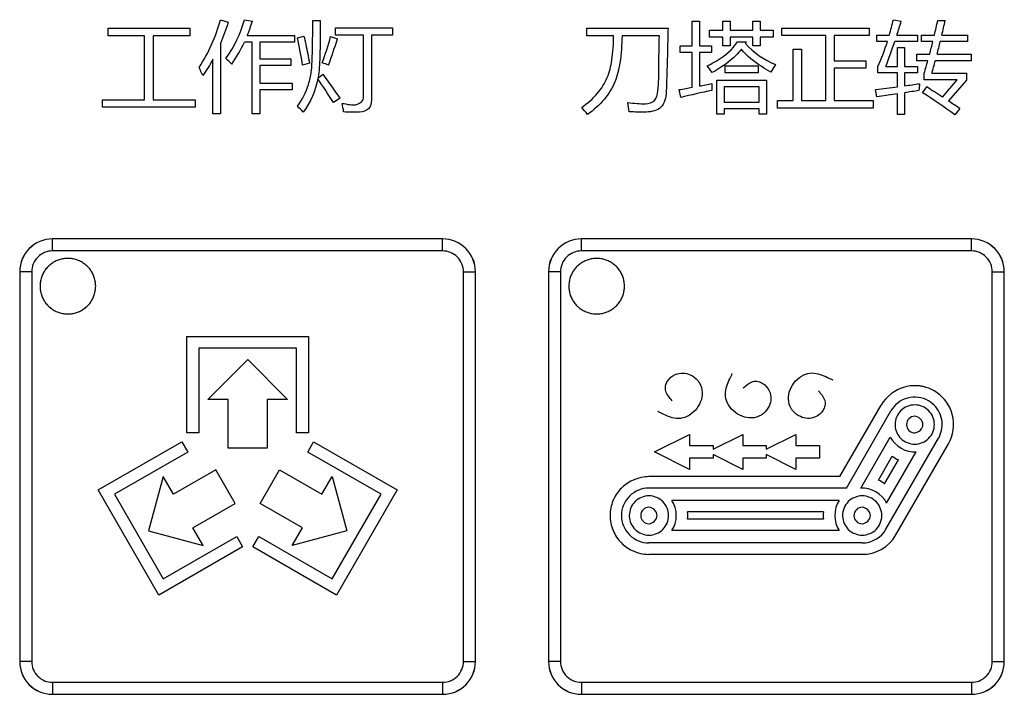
# Model space of a CAD drawing. Header units: millimetres. Extents: x 0 to 1189, y 0 to 841.
# Tile 10 of 64: x 182 to 217, y 294 to 318. Entities that reach past the tile are written whole.
import ezdxf

# ---------------------------------------------------------------- set-up
doc = ezdxf.new("R2010")
doc.units = ezdxf.units.MM
doc.header["$LTSCALE"] = 65.395
doc.layers.add('NC500E-SECONDXF_CONTINUOUS_LINE', color=7, linetype='CONTINUOUS')

msp = doc.modelspace()

# ---------------------------------------------------------------- linework, layer by layer
at = {"layer": 'NC500E-SECONDXF_CONTINUOUS_LINE', "color": 7, "linetype": 'Continuous'}
for p, q in [((189, 317.881), (189.282, 317.798)), ((189.864, 317.891), (190.147, 317.84)), ((192.314, 317.857), (192.586, 317.857)), ((193.134, 317.337), (193.134, 317.598)), ((193.134, 317.598), (195.18, 317.598)), ((195.18, 317.598), (195.18, 317.337)), ((205.944, 316.954), (205.944, 317.843)), ((205.944, 317.843), (206.206, 317.843)), ((206.206, 317.843), (206.206, 316.954)), ((207.046, 317.512), (207.046, 317.843)), ((207.046, 317.843), (207.305, 317.843)), ((207.305, 317.843), (207.305, 317.512)), ((208.128, 317.512), (208.128, 317.843)), ((208.128, 317.843), (208.386, 317.843)), ((208.386, 317.843), (208.386, 317.512)), ((213.172, 317.891), (213.454, 317.836)), ((214.767, 317.864), (215.032, 317.864)), ((184.962, 317.309), (184.962, 317.585)), ((184.962, 317.585), (187.897, 317.585)), ((186.274, 317.309), (184.962, 317.309)), ((186.274, 315.011), (186.274, 317.309)), ((186.578, 317.309), (186.578, 315.011)), ((187.897, 317.309), (186.578, 317.309)), ((187.897, 317.585), (187.897, 317.309)), ((189.964, 317.326), (191.663, 317.326)), ((191.663, 317.326), (191.663, 317.085)), ((191.766, 317.24), (192, 317.299)), ((192.958, 317.288), (193.209, 317.206)), ((194.14, 317.337), (193.134, 317.337)), ((194.14, 315.083), (194.14, 317.337)), ((194.422, 317.337), (194.422, 315.004)), ((195.18, 317.337), (194.422, 317.337)), ((202.154, 317.312), (202.154, 317.588)), ((202.154, 317.588), (205.076, 317.588)), ((203.122, 317.312), (202.154, 317.312)), ((204.765, 317.312), (203.425, 317.312)), ((206.571, 317.264), (206.571, 317.512)), ((206.571, 317.512), (207.046, 317.512)), ((207.046, 317.264), (206.571, 317.264)), ((207.046, 316.947), (207.046, 317.264)), ((207.305, 317.512), (208.128, 317.512)), ((207.305, 317.264), (207.305, 316.947)), ((208.128, 317.264), (207.305, 317.264)), ((208.128, 316.947), (208.128, 317.264)), ((208.386, 317.512), (208.858, 317.512)), ((208.386, 317.264), (208.386, 316.947)), ((208.858, 317.264), (208.386, 317.264)), ((208.858, 317.512), (208.858, 317.264)), ((209.168, 317.319), (209.168, 317.588)), ((209.168, 317.588), (212.303, 317.588)), ((210.743, 317.319), (209.168, 317.319)), ((210.743, 314.98), (210.743, 317.319)), ((211.039, 317.319), (211.039, 316.417)), ((212.303, 317.319), (211.039, 317.319)), ((212.303, 317.588), (212.303, 317.319)), ((212.576, 317.106), (212.576, 317.34)), ((212.576, 317.34), (213.025, 317.34)), ((213.297, 317.34), (214.04, 317.34)), ((214.04, 317.34), (214.04, 317.106)), ((214.177, 317.102), (214.177, 317.337)), ((214.177, 317.337), (214.646, 317.337)), ((214.911, 317.337), (215.838, 317.337)), ((215.838, 317.337), (215.838, 317.102)), ((189, 317.035), (189, 314.505)), ((190.14, 317.085), (189.859, 317.085)), ((190.14, 314.505), (190.14, 317.085)), ((190.409, 317.085), (190.409, 316.482)), ((191.663, 317.085), (190.409, 317.085)), ((205.513, 316.706), (205.513, 316.954)), ((205.513, 316.954), (205.944, 316.954)), ((206.206, 316.954), (206.636, 316.954)), ((206.636, 316.954), (206.636, 316.706)), ((207.305, 316.947), (207.046, 316.947)), ((207.573, 317.095), (207.883, 317.095)), ((208.386, 316.947), (208.128, 316.947)), ((212.954, 317.106), (212.576, 317.106)), ((214.04, 317.106), (213.22, 317.106)), ((213.32, 316.213), (213.32, 316.892)), ((213.32, 316.892), (213.575, 316.892)), ((213.575, 316.892), (213.575, 316.213)), ((214.589, 317.102), (214.177, 317.102)), ((215.838, 317.102), (214.856, 317.102)), ((205.944, 316.706), (205.513, 316.706)), ((205.944, 315.459), (205.944, 316.706)), ((206.206, 316.706), (206.206, 315.507)), ((206.636, 316.706), (206.206, 316.706)), ((209.571, 314.98), (209.571, 316.827)), ((209.571, 316.827), (209.868, 316.827)), ((209.868, 316.827), (209.868, 314.98)), ((214.016, 316.413), (214.016, 316.648)), ((214.016, 316.648), (214.474, 316.648)), ((214.741, 316.648), (215.962, 316.648)), ((215.962, 316.648), (215.962, 316.413)), ((188.731, 314.505), (188.731, 316.474)), ((190.409, 316.482), (191.525, 316.482)), ((190.409, 316.241), (190.409, 315.614)), ((191.525, 316.241), (190.409, 316.241)), ((191.525, 316.482), (191.525, 316.241)), ((192.2, 316.327), (191.949, 316.258)), ((207.129, 315.986), (207.129, 316.231)), ((207.129, 316.231), (208.314, 316.231)), ((208.314, 316.231), (208.314, 315.986)), ((208.941, 316.275), (208.772, 316.01)), ((211.039, 316.417), (212.186, 316.417)), ((212.186, 316.417), (212.186, 316.151)), ((212.613, 315.979), (212.613, 316.21)), ((212.899, 316.213), (213.32, 316.213)), ((213.575, 316.213), (214.04, 316.213)), ((214.408, 316.413), (214.016, 316.413)), ((214.04, 316.213), (214.04, 315.979)), ((215.962, 316.413), (214.677, 316.413)), ((192.502, 315.793), (192.689, 315.928)), ((208.314, 315.986), (207.129, 315.986)), ((211.039, 316.151), (211.039, 314.98)), ((212.186, 316.151), (211.039, 316.151)), ((213.32, 315.979), (212.613, 315.979)), ((213.32, 315.48), (213.32, 315.979)), ((213.575, 315.979), (213.575, 315.514)), ((214.04, 315.979), (213.575, 315.979)), ((214.277, 315.731), (214.277, 315.969)), ((214.55, 315.965), (215.8, 315.965)), ((215.8, 315.965), (215.8, 315.721)), ((190.409, 315.614), (191.57, 315.614)), ((191.57, 315.614), (191.57, 315.373)), ((206.826, 314.494), (206.826, 315.721)), ((206.826, 315.721), (208.61, 315.721)), ((207.088, 315.476), (207.088, 314.928)), ((208.348, 315.476), (207.088, 315.476)), ((208.348, 314.928), (208.348, 315.476)), ((208.61, 315.721), (208.61, 314.494)), ((215.466, 315.731), (214.277, 315.731)), ((214.932, 315.111), (215.466, 315.731)), ((215.8, 315.721), (215.146, 314.971)), ((190.409, 315.373), (190.409, 314.505)), ((191.57, 315.373), (190.409, 315.373)), ((205.53, 315.097), (205.482, 315.376)), ((212.572, 315.114), (212.534, 315.38)), ((213.32, 315.228), (212.572, 315.114)), ((213.32, 314.481), (213.32, 315.228)), ((213.575, 315.266), (213.575, 314.481)), ((214.212, 315.266), (214.367, 315.473)), ((184.766, 314.742), (184.766, 315.011)), ((184.766, 315.011), (186.274, 315.011)), ((186.578, 315.011), (188.09, 315.011)), ((188.09, 315.011), (188.09, 314.742)), ((193.299, 315.073), (193.058, 314.911)), ((207.088, 314.928), (208.348, 314.928)), ((209.01, 314.711), (209.01, 314.98)), ((209.01, 314.98), (209.571, 314.98)), ((209.868, 314.98), (210.743, 314.98)), ((211.039, 314.98), (212.441, 314.98)), ((212.441, 314.98), (212.441, 314.711)), ((188.09, 314.742), (184.766, 314.742)), ((189, 314.505), (188.731, 314.505)), ((190.409, 314.505), (190.14, 314.505)), ((207.088, 314.494), (206.826, 314.494)), ((207.088, 314.691), (207.088, 314.494)), ((208.348, 314.691), (207.088, 314.691)), ((208.348, 314.494), (208.348, 314.691)), ((208.61, 314.494), (208.348, 314.494)), ((212.441, 314.711), (209.01, 314.711)), ((213.575, 314.481), (213.32, 314.481)), ((215.552, 314.698), (215.373, 314.47)), ((182.969, 310.008), (182.968, 310.01)), ((196.979, 310.01), (182.968, 310.01)), ((182.969, 309.579), (182.969, 310.008)), ((196.978, 310.008), (182.969, 310.008)), ((196.978, 310.008), (196.979, 310.01)), ((196.978, 309.579), (196.978, 310.008)), ((201.965, 310.008), (201.964, 310.01)), ((215.975, 310.01), (201.964, 310.01)), ((201.965, 309.579), (201.965, 310.008)), ((215.974, 310.008), (201.965, 310.008)), ((215.974, 310.008), (215.975, 310.01)), ((215.974, 309.579), (215.974, 310.008)), ((196.978, 309.579), (182.969, 309.579)), ((215.974, 309.579), (201.965, 309.579)), ((182.93, 309.12), (182.899, 309.096)), ((182.963, 309.142), (182.93, 309.12)), ((182.996, 309.163), (182.963, 309.142)), ((183.03, 309.183), (182.996, 309.163)), ((183.064, 309.201), (183.03, 309.183)), ((183.1, 309.218), (183.064, 309.201)), ((183.136, 309.234), (183.1, 309.218)), ((183.172, 309.248), (183.136, 309.234)), ((183.209, 309.261), (183.172, 309.248)), ((183.247, 309.273), (183.209, 309.261)), ((183.285, 309.283), (183.247, 309.273)), ((183.323, 309.291), (183.285, 309.283)), ((183.362, 309.299), (183.323, 309.291)), ((183.401, 309.304), (183.362, 309.299)), ((183.44, 309.308), (183.401, 309.304)), ((183.479, 309.31), (183.44, 309.308)), ((183.518, 309.311), (183.479, 309.31)), ((183.557, 309.31), (183.518, 309.311)), ((183.596, 309.308), (183.557, 309.31)), ((183.635, 309.304), (183.596, 309.308)), ((183.674, 309.299), (183.635, 309.304)), ((183.713, 309.291), (183.674, 309.299)), ((183.751, 309.283), (183.713, 309.291)), ((183.789, 309.273), (183.751, 309.283)), ((183.826, 309.261), (183.789, 309.273)), ((183.864, 309.248), (183.826, 309.261)), ((183.9, 309.234), (183.864, 309.248)), ((183.936, 309.218), (183.9, 309.234)), ((183.972, 309.201), (183.936, 309.218)), ((184.006, 309.183), (183.972, 309.201)), ((184.04, 309.163), (184.006, 309.183)), ((184.073, 309.142), (184.04, 309.163)), ((184.106, 309.12), (184.073, 309.142)), ((184.137, 309.096), (184.106, 309.12)), ((201.925, 309.12), (201.893, 309.096)), ((201.957, 309.142), (201.925, 309.12)), ((201.99, 309.163), (201.957, 309.142)), ((202.024, 309.183), (201.99, 309.163)), ((202.059, 309.201), (202.024, 309.183)), ((202.094, 309.218), (202.059, 309.201)), ((202.13, 309.234), (202.094, 309.218)), ((202.167, 309.248), (202.13, 309.234)), ((202.204, 309.261), (202.167, 309.248)), ((202.242, 309.273), (202.204, 309.261)), ((202.28, 309.283), (202.242, 309.273)), ((202.318, 309.291), (202.28, 309.283)), ((202.356, 309.299), (202.318, 309.291)), ((202.395, 309.304), (202.356, 309.299)), ((202.434, 309.308), (202.395, 309.304)), ((202.473, 309.31), (202.434, 309.308)), ((202.513, 309.311), (202.473, 309.31)), ((202.552, 309.31), (202.513, 309.311)), ((202.591, 309.308), (202.552, 309.31)), ((202.63, 309.304), (202.591, 309.308)), ((202.669, 309.299), (202.63, 309.304)), ((202.707, 309.291), (202.669, 309.299)), ((202.746, 309.283), (202.707, 309.291)), ((202.783, 309.273), (202.746, 309.283)), ((202.821, 309.261), (202.783, 309.273)), ((202.858, 309.248), (202.821, 309.261)), ((202.895, 309.234), (202.858, 309.248)), ((202.931, 309.218), (202.895, 309.234)), ((202.966, 309.201), (202.931, 309.218)), ((203.001, 309.183), (202.966, 309.201)), ((203.035, 309.163), (203.001, 309.183)), ((203.068, 309.142), (203.035, 309.163)), ((203.1, 309.12), (203.068, 309.142)), ((203.132, 309.096), (203.1, 309.12)), ((181.788, 308.83), (181.788, 294.818)), ((181.789, 308.829), (181.788, 308.83)), ((181.789, 308.829), (181.789, 294.82)), ((182.219, 308.829), (181.789, 308.829)), ((182.219, 308.829), (182.219, 294.82)), ((182.628, 308.765), (182.611, 308.729)), ((182.646, 308.799), (182.628, 308.765)), ((182.666, 308.833), (182.646, 308.799)), ((182.687, 308.867), (182.666, 308.833)), ((182.709, 308.899), (182.687, 308.867)), ((182.733, 308.93), (182.709, 308.899)), ((182.758, 308.961), (182.733, 308.93)), ((182.784, 308.99), (182.758, 308.961)), ((182.811, 309.018), (182.784, 308.99)), ((182.839, 309.045), (182.811, 309.018)), ((182.868, 309.071), (182.839, 309.045)), ((182.899, 309.096), (182.868, 309.071)), ((184.167, 309.071), (184.137, 309.096)), ((184.197, 309.045), (184.167, 309.071)), ((184.225, 309.018), (184.197, 309.045)), ((184.252, 308.99), (184.225, 309.018)), ((184.278, 308.961), (184.252, 308.99)), ((184.303, 308.93), (184.278, 308.961)), ((184.326, 308.899), (184.303, 308.93)), ((184.349, 308.867), (184.326, 308.899)), ((184.37, 308.833), (184.349, 308.867)), ((184.389, 308.8), (184.37, 308.833)), ((184.408, 308.765), (184.389, 308.8)), ((184.425, 308.729), (184.408, 308.765)), ((197.728, 294.82), (197.728, 308.829)), ((197.728, 308.829), (198.158, 308.829)), ((198.158, 308.829), (198.159, 308.83)), ((198.158, 294.82), (198.158, 308.829)), ((198.159, 294.818), (198.159, 308.83)), ((200.784, 308.83), (200.784, 294.818)), ((200.785, 308.829), (200.784, 308.83)), ((200.785, 308.829), (200.785, 294.82)), ((201.215, 308.829), (200.785, 308.829)), ((201.215, 308.829), (201.215, 294.82)), ((201.623, 308.765), (201.605, 308.73)), ((201.641, 308.8), (201.623, 308.765)), ((201.661, 308.834), (201.641, 308.8)), ((201.682, 308.867), (201.661, 308.834)), ((201.704, 308.899), (201.682, 308.867)), ((201.728, 308.93), (201.704, 308.899)), ((201.752, 308.961), (201.728, 308.93)), ((201.778, 308.99), (201.752, 308.961)), ((201.805, 309.018), (201.778, 308.99)), ((201.834, 309.045), (201.805, 309.018)), ((201.863, 309.071), (201.834, 309.045)), ((201.893, 309.096), (201.863, 309.071)), ((203.162, 309.071), (203.132, 309.096)), ((203.191, 309.045), (203.162, 309.071)), ((203.22, 309.018), (203.191, 309.045)), ((203.247, 308.99), (203.22, 309.018)), ((203.273, 308.961), (203.247, 308.99)), ((203.297, 308.93), (203.273, 308.961)), ((203.321, 308.899), (203.297, 308.93)), ((203.343, 308.867), (203.321, 308.899)), ((203.364, 308.834), (203.343, 308.867)), ((203.384, 308.8), (203.364, 308.834)), ((203.402, 308.765), (203.384, 308.8)), ((203.42, 308.73), (203.402, 308.765)), ((216.724, 294.82), (216.724, 308.829)), ((216.724, 308.829), (217.154, 308.829)), ((217.154, 308.829), (217.155, 308.83)), ((217.154, 294.82), (217.154, 308.829)), ((217.155, 294.818), (217.155, 308.83)), ((182.525, 308.428), (182.521, 308.389)), ((182.531, 308.467), (182.525, 308.428)), ((182.538, 308.506), (182.531, 308.467)), ((182.546, 308.544), (182.538, 308.506)), ((182.556, 308.582), (182.546, 308.544)), ((182.568, 308.62), (182.556, 308.582)), ((182.581, 308.657), (182.568, 308.62)), ((182.595, 308.693), (182.581, 308.657)), ((182.611, 308.729), (182.595, 308.693)), ((184.441, 308.693), (184.425, 308.729)), ((184.455, 308.657), (184.441, 308.693)), ((184.468, 308.62), (184.455, 308.657)), ((184.479, 308.582), (184.468, 308.62)), ((184.49, 308.544), (184.479, 308.582)), ((184.498, 308.506), (184.49, 308.544)), ((184.505, 308.467), (184.498, 308.506)), ((184.511, 308.428), (184.505, 308.467)), ((184.515, 308.389), (184.511, 308.428)), ((201.52, 308.428), (201.516, 308.389)), ((201.525, 308.467), (201.52, 308.428)), ((201.532, 308.506), (201.525, 308.467)), ((201.541, 308.544), (201.532, 308.506)), ((201.551, 308.582), (201.541, 308.544)), ((201.562, 308.62), (201.551, 308.582)), ((201.575, 308.657), (201.562, 308.62)), ((201.59, 308.693), (201.575, 308.657)), ((201.605, 308.73), (201.59, 308.693)), ((203.435, 308.693), (203.42, 308.73)), ((203.45, 308.657), (203.435, 308.693)), ((203.463, 308.62), (203.45, 308.657)), ((203.474, 308.582), (203.463, 308.62)), ((203.484, 308.544), (203.474, 308.582)), ((203.493, 308.506), (203.484, 308.544)), ((203.5, 308.467), (203.493, 308.506)), ((203.505, 308.428), (203.5, 308.467)), ((203.509, 308.389), (203.505, 308.428)), ((182.519, 308.35), (182.518, 308.311)), ((182.518, 308.311), (182.519, 308.272)), ((182.521, 308.389), (182.519, 308.35)), ((182.519, 308.272), (182.521, 308.233)), ((182.521, 308.233), (182.525, 308.194)), ((182.525, 308.194), (182.531, 308.155)), ((182.531, 308.155), (182.538, 308.116)), ((182.538, 308.116), (182.546, 308.078)), ((182.546, 308.078), (182.556, 308.04)), ((184.479, 308.04), (184.489, 308.078)), ((184.489, 308.078), (184.498, 308.116)), ((184.498, 308.116), (184.505, 308.155)), ((184.505, 308.155), (184.511, 308.194)), ((184.511, 308.194), (184.515, 308.233)), ((184.517, 308.35), (184.515, 308.389)), ((184.515, 308.233), (184.517, 308.272)), ((184.518, 308.311), (184.517, 308.35)), ((184.517, 308.272), (184.518, 308.311)), ((201.516, 308.389), (201.513, 308.35)), ((201.513, 308.35), (201.513, 308.311)), ((201.513, 308.311), (201.513, 308.272)), ((201.513, 308.272), (201.516, 308.233)), ((201.516, 308.233), (201.52, 308.194)), ((201.52, 308.194), (201.525, 308.155)), ((201.525, 308.155), (201.532, 308.116)), ((201.532, 308.116), (201.541, 308.078)), ((201.541, 308.078), (201.551, 308.04)), ((203.474, 308.04), (203.484, 308.078)), ((203.484, 308.078), (203.493, 308.116)), ((203.493, 308.116), (203.5, 308.155)), ((203.5, 308.155), (203.505, 308.194)), ((203.505, 308.194), (203.509, 308.233)), ((203.512, 308.35), (203.509, 308.389)), ((203.509, 308.233), (203.512, 308.272)), ((203.512, 308.311), (203.512, 308.35)), ((203.512, 308.272), (203.512, 308.311)), ((182.556, 308.04), (182.568, 308.003)), ((182.568, 308.003), (182.581, 307.966)), ((182.581, 307.966), (182.595, 307.929)), ((182.595, 307.929), (182.611, 307.893)), ((182.611, 307.893), (182.628, 307.858)), ((182.628, 307.858), (182.646, 307.823)), ((182.646, 307.823), (182.666, 307.789)), ((182.666, 307.789), (182.687, 307.756)), ((182.687, 307.756), (182.709, 307.723)), ((182.709, 307.723), (182.733, 307.692)), ((184.303, 307.692), (184.326, 307.723)), ((184.326, 307.723), (184.349, 307.756)), ((184.349, 307.756), (184.37, 307.789)), ((184.37, 307.789), (184.389, 307.823)), ((184.389, 307.823), (184.408, 307.858)), ((184.408, 307.858), (184.425, 307.893)), ((184.425, 307.893), (184.441, 307.929)), ((184.441, 307.929), (184.455, 307.966)), ((184.455, 307.966), (184.468, 308.003)), ((184.468, 308.003), (184.479, 308.04)), ((201.551, 308.04), (201.562, 308.003)), ((201.562, 308.003), (201.575, 307.966)), ((201.575, 307.966), (201.59, 307.929)), ((201.59, 307.929), (201.605, 307.893)), ((201.605, 307.893), (201.623, 307.857)), ((201.623, 307.857), (201.641, 307.823)), ((201.641, 307.823), (201.661, 307.789)), ((201.661, 307.789), (201.682, 307.756)), ((201.682, 307.756), (201.704, 307.723)), ((201.704, 307.723), (201.728, 307.692)), ((203.297, 307.692), (203.321, 307.723)), ((203.321, 307.723), (203.343, 307.756)), ((203.343, 307.756), (203.364, 307.789)), ((203.364, 307.789), (203.384, 307.823)), ((203.384, 307.823), (203.402, 307.857)), ((203.402, 307.857), (203.42, 307.893)), ((203.42, 307.893), (203.435, 307.929)), ((203.435, 307.929), (203.45, 307.966)), ((203.45, 307.966), (203.463, 308.003)), ((203.463, 308.003), (203.474, 308.04)), ((182.733, 307.692), (182.758, 307.662)), ((182.758, 307.662), (182.784, 307.632)), ((182.784, 307.632), (182.811, 307.604)), ((182.811, 307.604), (182.839, 307.577)), ((182.839, 307.577), (182.868, 307.551)), ((182.868, 307.551), (182.899, 307.526)), ((182.899, 307.526), (182.93, 307.503)), ((182.93, 307.503), (182.963, 307.481)), ((182.963, 307.481), (182.996, 307.459)), ((182.996, 307.459), (183.03, 307.44)), ((183.03, 307.44), (183.064, 307.421)), ((183.064, 307.421), (183.1, 307.404)), ((183.1, 307.404), (183.136, 307.389)), ((183.136, 307.389), (183.172, 307.374)), ((183.172, 307.374), (183.209, 307.361)), ((183.209, 307.361), (183.247, 307.35)), ((183.247, 307.35), (183.285, 307.34)), ((183.285, 307.34), (183.323, 307.331)), ((183.713, 307.331), (183.751, 307.34)), ((183.751, 307.34), (183.789, 307.35)), ((183.789, 307.35), (183.826, 307.361)), ((183.826, 307.361), (183.864, 307.374)), ((183.864, 307.374), (183.9, 307.389)), ((183.9, 307.389), (183.936, 307.404)), ((183.936, 307.404), (183.972, 307.421)), ((183.972, 307.421), (184.006, 307.44)), ((184.006, 307.44), (184.04, 307.459)), ((184.04, 307.459), (184.073, 307.481)), ((184.073, 307.481), (184.106, 307.503)), ((184.106, 307.503), (184.137, 307.526)), ((184.137, 307.526), (184.167, 307.551)), ((184.167, 307.551), (184.197, 307.577)), ((184.197, 307.577), (184.225, 307.604)), ((184.225, 307.604), (184.252, 307.632)), ((184.252, 307.632), (184.278, 307.662)), ((184.278, 307.662), (184.303, 307.692)), ((201.728, 307.692), (201.752, 307.662)), ((201.752, 307.662), (201.778, 307.632)), ((201.778, 307.632), (201.805, 307.604)), ((201.805, 307.604), (201.834, 307.577)), ((201.834, 307.577), (201.863, 307.551)), ((201.863, 307.551), (201.893, 307.526)), ((201.893, 307.526), (201.925, 307.503)), ((201.925, 307.503), (201.957, 307.481)), ((201.957, 307.481), (201.99, 307.46)), ((201.99, 307.46), (202.024, 307.44)), ((202.024, 307.44), (202.059, 307.421)), ((202.059, 307.421), (202.094, 307.404)), ((202.094, 307.404), (202.13, 307.389)), ((202.13, 307.389), (202.167, 307.374)), ((202.167, 307.374), (202.204, 307.361)), ((202.204, 307.361), (202.242, 307.35)), ((202.242, 307.35), (202.28, 307.34)), ((202.28, 307.34), (202.318, 307.331)), ((202.707, 307.331), (202.746, 307.34)), ((202.746, 307.34), (202.783, 307.35)), ((202.783, 307.35), (202.821, 307.361)), ((202.821, 307.361), (202.858, 307.374)), ((202.858, 307.374), (202.895, 307.389)), ((202.895, 307.389), (202.931, 307.404)), ((202.931, 307.404), (202.966, 307.421)), ((202.966, 307.421), (203.001, 307.44)), ((203.001, 307.44), (203.035, 307.46)), ((203.035, 307.46), (203.068, 307.481)), ((203.068, 307.481), (203.1, 307.503)), ((203.1, 307.503), (203.132, 307.526)), ((203.132, 307.526), (203.162, 307.551)), ((203.162, 307.551), (203.191, 307.577)), ((203.191, 307.577), (203.22, 307.604)), ((203.22, 307.604), (203.247, 307.632)), ((203.247, 307.632), (203.273, 307.662)), ((203.273, 307.662), (203.297, 307.692)), ((183.323, 307.331), (183.362, 307.324)), ((183.362, 307.324), (183.401, 307.319)), ((183.401, 307.319), (183.44, 307.315)), ((183.44, 307.315), (183.479, 307.312)), ((183.479, 307.312), (183.518, 307.311)), ((183.518, 307.311), (183.557, 307.312)), ((183.557, 307.312), (183.596, 307.315)), ((183.596, 307.315), (183.635, 307.319)), ((183.635, 307.319), (183.674, 307.324)), ((183.674, 307.324), (183.713, 307.331)), ((202.318, 307.331), (202.356, 307.324)), ((202.356, 307.324), (202.395, 307.319)), ((202.395, 307.319), (202.434, 307.315)), ((202.434, 307.315), (202.473, 307.312)), ((202.473, 307.312), (202.513, 307.311)), ((202.513, 307.311), (202.552, 307.312)), ((202.552, 307.312), (202.591, 307.315)), ((202.591, 307.315), (202.63, 307.319)), ((202.63, 307.319), (202.669, 307.324)), ((202.669, 307.324), (202.707, 307.331)), ((187.797, 303.037), (187.797, 306.506)), ((187.797, 306.506), (192.161, 306.506)), ((192.161, 306.506), (192.161, 303.037)), ((188.224, 306.079), (188.224, 303.037)), ((191.735, 306.079), (188.224, 306.079)), ((191.735, 303.037), (191.735, 306.079)), ((188.545, 304.239), (189.979, 305.673)), ((189.979, 305.673), (191.413, 304.239)), ((189.28, 304.239), (188.545, 304.239)), ((189.28, 302.484), (189.28, 304.239)), ((190.678, 304.239), (190.678, 302.484)), ((191.413, 304.239), (190.678, 304.239)), ((211.244, 301.464), (212.728, 304.035)), ((211.481, 301.054), (213.083, 303.831)), ((188.224, 303.037), (187.797, 303.037)), ((192.161, 303.037), (191.735, 303.037)), ((204.585, 302.351), (205.847, 302.98)), ((205.847, 302.98), (205.847, 302.581)), ((206.693, 302.448), (207.759, 302.98)), ((207.759, 302.98), (207.759, 302.581)), ((208.604, 302.448), (209.671, 302.98)), ((209.671, 302.98), (209.671, 302.581)), ((212, 301.052), (213.059, 302.888)), ((212.904, 299.573), (214.792, 302.843)), ((184.609, 300.984), (187.613, 302.718)), ((187.613, 302.718), (187.826, 302.348)), ((190.678, 302.484), (189.28, 302.484)), ((192.132, 302.348), (192.345, 302.718)), ((192.345, 302.718), (195.35, 300.984)), ((205.847, 302.581), (206.693, 302.581)), ((206.693, 302.581), (206.693, 302.448)), ((207.759, 302.581), (208.604, 302.581)), ((208.604, 302.581), (208.604, 302.448)), ((209.671, 302.581), (210.516, 302.581)), ((210.516, 302.581), (210.516, 302.123)), ((213.26, 299.369), (215.147, 302.638)), ((187.826, 302.348), (185.192, 300.828)), ((194.767, 300.828), (192.132, 302.348)), ((205.847, 301.722), (204.585, 302.351)), ((205.847, 302.123), (205.847, 301.722)), ((206.693, 302.123), (205.847, 302.123)), ((206.693, 302.254), (206.693, 302.123)), ((207.759, 301.722), (206.693, 302.254)), ((207.759, 302.123), (207.759, 301.722)), ((208.604, 302.123), (207.759, 302.123)), ((208.604, 302.254), (208.604, 302.123)), ((209.671, 301.722), (208.604, 302.254)), ((209.671, 302.123), (209.671, 301.722)), ((210.516, 302.123), (209.671, 302.123)), ((212.636, 301.335), (213.132, 302.196)), ((212.856, 301.207), (213.352, 302.069)), ((212.929, 300.516), (213.99, 302.351)), ((188.834, 301.712), (187.313, 300.834)), ((189.533, 300.499), (188.834, 301.712)), ((190.425, 300.499), (191.125, 301.712)), ((191.125, 301.712), (192.645, 300.834)), ((186.946, 301.47), (186.42, 299.51)), ((187.313, 300.834), (186.946, 301.47)), ((192.645, 300.834), (193.013, 301.47)), ((193.013, 301.47), (193.537, 299.51)), ((211.244, 301.464), (204.389, 301.464)), ((186.79, 297.204), (184.609, 300.984)), ((195.35, 300.984), (193.167, 297.204)), ((211.481, 301.054), (204.39, 301.054)), ((185.192, 300.828), (186.947, 297.788)), ((193.011, 297.788), (194.767, 300.828)), ((188.012, 299.622), (189.533, 300.499)), ((191.945, 299.622), (190.425, 300.499)), ((211.222, 300.604), (205.218, 300.604)), ((210.66, 300.194), (205.78, 300.194)), ((210.66, 299.94), (205.78, 299.94)), ((188.38, 298.985), (188.012, 299.622)), ((191.578, 298.985), (191.945, 299.622)), ((186.42, 299.51), (188.38, 298.985)), ((186.947, 297.788), (189.582, 299.309)), ((189.582, 299.309), (189.794, 298.939)), ((190.164, 298.939), (190.377, 299.309)), ((190.377, 299.309), (193.011, 297.788)), ((193.537, 299.51), (191.578, 298.985)), ((211.222, 299.53), (205.218, 299.53)), ((189.794, 298.939), (186.79, 297.204)), ((193.167, 297.204), (190.164, 298.939)), ((212.051, 299.08), (204.389, 299.08)), ((212.195, 298.67), (204.389, 298.67)), ((181.789, 294.82), (181.788, 294.818)), ((182.219, 294.82), (181.789, 294.82)), ((197.728, 294.82), (198.158, 294.82)), ((198.158, 294.82), (198.159, 294.818)), ((200.785, 294.82), (200.784, 294.818)), ((201.215, 294.82), (200.785, 294.82)), ((216.724, 294.82), (217.154, 294.82)), ((217.154, 294.82), (217.155, 294.818)), ((182.969, 294.07), (182.969, 293.64)), ((182.969, 294.07), (196.978, 294.07)), ((196.978, 294.07), (196.978, 293.64)), ((201.965, 294.07), (201.965, 293.64)), ((201.965, 294.07), (215.974, 294.07)), ((215.974, 294.07), (215.974, 293.64)), ((182.969, 293.64), (182.968, 293.639)), ((182.968, 293.639), (196.979, 293.639)), ((182.969, 293.64), (196.978, 293.64)), ((196.978, 293.64), (196.979, 293.639)), ((201.965, 293.64), (201.964, 293.639)), ((201.964, 293.639), (215.975, 293.639)), ((201.965, 293.64), (215.974, 293.64)), ((215.974, 293.64), (215.975, 293.639))]:
    msp.add_line(p, q, dxfattribs=at)
for centre, radius, start, end in [((184.524, 319.55), 5.877, 337.7625, 343.0763), ((200.936, 320.847), 12.588, 343.8241, 346.4203), ((186.589, 326.051), 28.093, 341.9358, 342.9969), ((184.163, 324.587), 31.333, 346.6201, 347.6089), ((192.975, 322.632), 22.566, 346.428, 347.801), ((185.214, 319.228), 5.116, 325.0319, 335.2347), ((122.33, 341.16), 74.818, 340.55885, 341.32644), ((192.085, 324.191), 22.291, 339.0297, 341.4668), ((182.618, 324.972), 32.925, 345.3547, 346.1711), ((156.372, 331.7), 60.279, 345.53912, 345.98508), ((200.909, 320.149), 14.007, 342.6378, 344.5329), ((186.255, 324.26), 29.485, 343.6612, 344.5661), ((100.215, 249.285), 113.985, 35.25148, 35.77911), ((156.828, 291.759), 42.995, 32.5797, 33.9441), ((201.079, 341.321), 26.318, 281.2322, 282.228), ((205.195, 376.197), 61.258, 276.88072, 277.62134), ((185.048, 519.695), 206.164, 277.95356, 278.10441), ((221.89, 314.708), 7.827, 173.5321, 175.3566), ((202.554, 333.052), 17.916, 279.4053, 280.9052), ((216.157, 269.779), 46.548, 101.7853, 103.197), ((204.777, 300.258), 17.728, 53.2951, 57.8456), ((197.826, 289.015), 31.203, 56.7552, 57.9872), ((193.947, 283.066), 38.306, 55.6654, 56.3986), ((199.362, 312.409), 3.501, 36.3491, 41.7227), ((182.969, 308.828), 1.18, 90.0088, 179.9912), ((196.978, 308.828), 1.18, 0.0088, 89.9912), ((201.965, 308.828), 1.18, 90.0088, 179.9912), ((215.974, 308.828), 1.18, 0.0088, 89.9912), ((182.969, 308.829), 0.75, 89.9998, 180.0002), ((196.978, 308.829), 0.75, 359.9998, 90.0002), ((201.965, 308.829), 0.75, 89.9998, 180.0002), ((215.974, 308.829), 0.75, 359.9998, 90.0002), ((213.984, 303.309), 0.933, 330.0503, 339.0651), ((204.397, 300.069), 1.403, 155.0901, 157.9191), ((204.863, 300.067), 0.926, 352.1386, 7.8614), ((211.618, 300.067), 0.966, 172.4707, 187.5293), ((182.969, 294.82), 1.18, 180.0088, 269.9912), ((182.969, 294.82), 0.75, 179.9998, 270.0002), ((196.978, 294.82), 1.18, 270.0088, 359.9912), ((196.978, 294.82), 0.75, 269.9998, 0.0002), ((201.965, 294.82), 1.18, 180.0088, 269.9912), ((201.965, 294.82), 0.75, 179.9998, 270.0002), ((215.974, 294.82), 1.18, 270.0088, 359.9912), ((215.974, 294.82), 0.75, 269.9998, 0.0002)]:
    msp.add_arc(centre, radius, start, end, dxfattribs=at)
for centre, major_axis, start_param, end_param in [((182.968, 308.83), (0.835, -0.835), 2.356347, 3.926839), ((196.979, 308.83), (0.835, 0.835), -0.785246, 0.785246), ((201.964, 308.83), (0.835, -0.835), 2.356347, 3.926839), ((215.975, 308.83), (0.835, 0.835), -0.785246, 0.785246), ((182.968, 294.819), (0.835, 0.835), 2.356347, 3.926839), ((196.979, 294.819), (0.835, -0.835), -0.785246, 0.785246), ((201.964, 294.819), (0.835, 0.835), 2.356347, 3.926839), ((215.975, 294.819), (0.835, -0.835), -0.785246, 0.785246)]:
    msp.add_ellipse(centre, major_axis=major_axis, ratio=0.999695, start_param=start_param, end_param=end_param, dxfattribs=at)
for points in [[(188.231, 316.176), (188.58, 316.692), (188.828, 317.282), (189, 317.881)], [(189.282, 317.798), (189.198, 317.54), (189.105, 317.285), (189, 317.035)], [(189.189, 316.492), (189.495, 316.91), (189.724, 317.393), (189.864, 317.891)], [(192.655, 316.337), (192.769, 316.65), (192.872, 316.967), (192.958, 317.288)], [(191.949, 316.258), (191.899, 316.587), (191.837, 316.915), (191.766, 317.24)], [(207.883, 317.095), (207.875, 317.077), (207.866, 317.058), (207.856, 317.04)], [(207.856, 317.04), (208.143, 316.704), (208.532, 316.444), (208.941, 316.275)], [(212.613, 316.21), (212.749, 316.499), (212.859, 316.801), (212.954, 317.106)], [(188.731, 316.474), (188.621, 316.268), (188.499, 316.068), (188.362, 315.879)], [(189.406, 316.296), (189.336, 316.364), (189.263, 316.429), (189.189, 316.492)], [(192.882, 316.258), (192.808, 316.288), (192.732, 316.317), (192.655, 316.337)], [(206.66, 315.99), (206.604, 316.072), (206.542, 316.151), (206.478, 316.227)], [(188.362, 315.879), (188.323, 315.98), (188.278, 316.078), (188.231, 316.176)], [(192.496, 315.767), (192.413, 315.339), (192.239, 314.913), (191.973, 314.567)], [(206.653, 315.6), (206.649, 315.515), (206.648, 315.43), (206.65, 315.345)], [(214.088, 315.342), (213.917, 315.317), (213.746, 315.292), (213.575, 315.266)], [(191.973, 314.567), (191.907, 314.64), (191.84, 314.712), (191.766, 314.777)], [(193.423, 314.574), (193.412, 314.677), (193.394, 314.78), (193.368, 314.88)], [(203.68, 314.58), (203.669, 314.69), (203.65, 314.799), (203.629, 314.908)], [(213.059, 302.888), (213.208, 302.562), (213.633, 302.317), (213.99, 302.351)], [(213.132, 302.196), (213.2, 302.144), (213.275, 302.103), (213.353, 302.069)], [(204.39, 301.464), (204.301, 301.464), (204.211, 301.454), (204.121, 301.435)], [(212.856, 301.207), (212.788, 301.258), (212.714, 301.302), (212.636, 301.335)], [(212.929, 300.516), (212.78, 300.841), (212.356, 301.086), (212, 301.052)], [(205.218, 299.53), (205.425, 299.822), (205.425, 300.312), (205.218, 300.604)], [(211.222, 300.604), (211.015, 300.312), (211.015, 299.822), (211.222, 299.53)], [(212.051, 299.08), (212.379, 299.063), (212.755, 299.281), (212.904, 299.573)], [(212.051, 298.67), (212.516, 298.647), (213.047, 298.955), (213.26, 299.369)], [(203.787, 298.812), (203.977, 298.721), (204.186, 298.67), (204.39, 298.67)]]:
    msp.add_open_spline(points, degree=3, dxfattribs=at)
for points, knots in [([(191.766, 314.777), (191.942, 315.013), (192.145, 315.427), (192.277, 316.031), (192.3, 316.554), (192.312, 317.166), (192.314, 317.612), (192.314, 317.857)], [0, 0, 0, 0, 0.27706, 0.423746, 0.5804, 0.769097, 1, 1, 1, 1]), ([(192.586, 317.857), (192.584, 317.423), (192.582, 316.735), (192.548, 316.044), (192.502, 315.793)], [0, 0, 0, 0, 0.630169, 1, 1, 1, 1]), ([(192, 317.299), (192.022, 317.199), (192.091, 316.875), (192.158, 316.552), (192.2, 316.327)], [0, 0, 0, 0, 0.30915, 1, 1, 1, 1]), ([(201.975, 314.739), (202.183, 314.884), (202.55, 315.195), (202.923, 315.793), (203.092, 316.511), (203.118, 317.02), (203.122, 317.312)], [0, 0, 0, 0, 0.257765, 0.482879, 0.702678, 1, 1, 1, 1]), ([(203.425, 317.312), (203.417, 316.988), (203.384, 316.426), (203.198, 315.637), (202.798, 314.985), (202.404, 314.644), (202.182, 314.484)], [0, 0, 0, 0, 0.301893, 0.521673, 0.74565, 1, 1, 1, 1]), ([(203.629, 314.908), (203.74, 314.897), (203.954, 314.884), (204.271, 314.852), (204.65, 314.941), (204.752, 315.508), (204.732, 316.258), (204.759, 316.927), (204.765, 317.312)], [0, 0, 0, 0, 0.101158, 0.190693, 0.294647, 0.407103, 0.653164, 1, 1, 1, 1]), ([(205.076, 317.588), (205.07, 317.333), (205.051, 316.569), (205.032, 315.805), (205.01, 315.297)], [0, 0, 0, 0, 0.334307, 1, 1, 1, 1]), ([(206.478, 316.227), (206.603, 316.288), (207.014, 316.509), (207.4, 316.816), (207.573, 317.095)], [0, 0, 0, 0, 0.298001, 1, 1, 1, 1]), ([(207.715, 316.83), (207.655, 316.754), (207.352, 316.418), (206.969, 316.163), (206.66, 315.99)], [0, 0, 0, 0, 0.214038, 1, 1, 1, 1]), ([(208.772, 316.01), (208.659, 316.071), (208.273, 316.296), (207.913, 316.58), (207.715, 316.83)], [0, 0, 0, 0, 0.286785, 1, 1, 1, 1]), ([(205.01, 315.297), (205.002, 315.102), (204.908, 314.666), (204.262, 314.533), (203.888, 314.572), (203.68, 314.58)], [0, 0, 0, 0, 0.333963, 0.644221, 1, 1, 1, 1]), ([(193.368, 314.88), (193.551, 314.866), (193.835, 314.741), (194.14, 314.977), (194.14, 315.083)], [0, 0, 0, 0, 0.633563, 1, 1, 1, 1]), ([(194.422, 315.004), (194.422, 314.891), (194.365, 314.627), (193.904, 314.542), (193.615, 314.569), (193.423, 314.574)], [0, 0, 0, 0, 0.272161, 0.540683, 1, 1, 1, 1]), ([(206.143, 304.919), (206.165, 304.892), (206.254, 304.767), (206.331, 304.5), (206.242, 304.023), (205.899, 303.639), (205.455, 303.532), (205.159, 303.592), (204.921, 303.705), (204.772, 303.774), (204.708, 303.802)], [0, 0, 0, 0, 0.038422, 0.174228, 0.303587, 0.582155, 0.699495, 0.812254, 0.919666, 1, 1, 1, 1]), ([(205.221, 304.194), (205.182, 304.25), (205.088, 304.351), (204.983, 304.53), (204.975, 304.732), (205.079, 304.958), (205.3, 305.148), (205.61, 305.211), (205.903, 305.133), (206.071, 305.006), (206.143, 304.919)], [0, 0, 0, 0, 0.100748, 0.203493, 0.298151, 0.385517, 0.563552, 0.703624, 0.834943, 1, 1, 1, 1]), ([(208.5, 303.735), (208.473, 303.713), (208.347, 303.624), (208.081, 303.546), (207.604, 303.637), (207.221, 303.979), (207.114, 304.423), (207.175, 304.719), (207.285, 304.957), (207.355, 305.106), (207.384, 305.17)], [0, 0, 0, 0, 0.038511, 0.173941, 0.303899, 0.582072, 0.699476, 0.812144, 0.919502, 1, 1, 1, 1]), ([(207.776, 304.657), (207.833, 304.695), (207.932, 304.791), (208.112, 304.895), (208.313, 304.902), (208.54, 304.799), (208.729, 304.578), (208.793, 304.268), (208.715, 303.974), (208.587, 303.807), (208.5, 303.735)], [0, 0, 0, 0, 0.100549, 0.203592, 0.297411, 0.384777, 0.562926, 0.703052, 0.834735, 1, 1, 1, 1]), ([(209.561, 303.826), (209.539, 303.852), (209.45, 303.978), (209.373, 304.245), (209.463, 304.722), (209.805, 305.107), (210.25, 305.213), (210.545, 305.152), (210.783, 305.04), (210.932, 304.971), (210.996, 304.943)], [0, 0, 0, 0, 0.038376, 0.174351, 0.303752, 0.58226, 0.699705, 0.812227, 0.919804, 1, 1, 1, 1]), ([(210.483, 304.551), (210.521, 304.494), (210.616, 304.394), (210.72, 304.215), (210.729, 304.013), (210.624, 303.787), (210.405, 303.596), (210.094, 303.534), (209.801, 303.612), (209.633, 303.739), (209.561, 303.826)], [0, 0, 0, 0, 0.10044, 0.203335, 0.297837, 0.385189, 0.563065, 0.703163, 0.8351, 1, 1, 1, 1]), ([(214.235, 304.701), (214.194, 304.71), (213.975, 304.748), (213.388, 304.711), (212.907, 304.343), (212.728, 304.035)], [0, 0, 0, 0, 0.072554, 0.381863, 1, 1, 1, 1]), ([(215.147, 302.638), (215.325, 302.947), (215.403, 303.548), (215.077, 304.205), (214.687, 304.55), (214.375, 304.67), (214.235, 304.701)], [0, 0, 0, 0, 0.413027, 0.619939, 0.834329, 1, 1, 1, 1]), ([(214.501, 304.146), (214.478, 304.162), (214.238, 304.315), (213.657, 304.395), (213.21, 304.048), (213.083, 303.831)], [0, 0, 0, 0, 0.050567, 0.525237, 1, 1, 1, 1]), ([(214.644, 303.337), (214.644, 303.521), (214.491, 303.89), (213.938, 304.119), (213.386, 303.89), (213.228, 303.51), (213.232, 303.315), (213.233, 303.305)], [0, 0, 0, 0, 0.24619, 0.492698, 0.739189, 0.985496, 1, 1, 1, 1]), ([(214.855, 302.976), (214.929, 303.168), (214.961, 303.635), (214.69, 304.014), (214.501, 304.146)], [0, 0, 0, 0, 0.474436, 1, 1, 1, 1]), ([(214.234, 303.337), (214.234, 303.481), (214.001, 303.702), (213.707, 303.567), (213.641, 303.409), (213.642, 303.329), (213.643, 303.324)], [0, 0, 0, 0, 0.472928, 0.729614, 0.985704, 1, 1, 1, 1]), ([(213.233, 303.305), (213.241, 303.131), (213.396, 302.78), (213.938, 302.555), (214.491, 302.784), (214.644, 303.153), (214.644, 303.337)], [0, 0, 0, 0, 0.238857, 0.492588, 0.746336, 1, 1, 1, 1]), ([(213.643, 303.324), (213.646, 303.252), (213.711, 303.104), (214.002, 302.97), (214.234, 303.193), (214.234, 303.337)], [0, 0, 0, 0, 0.249442, 0.513152, 1, 1, 1, 1]), ([(204.121, 301.435), (203.854, 301.38), (203.441, 301.164), (203.193, 300.806), (203.125, 300.66)], [0, 0, 0, 0, 0.624579, 1, 1, 1, 1]), ([(204.39, 301.054), (204.138, 301.054), (203.614, 300.84), (203.298, 300.067), (203.614, 299.294), (204.138, 299.08), (204.39, 299.08)], [0, 0, 0, 0, 0.249973, 0.499929, 0.750005, 1, 1, 1, 1]), ([(205.096, 300.067), (205.096, 300.251), (204.943, 300.62), (204.39, 300.849), (203.837, 300.62), (203.68, 300.241), (203.684, 300.045), (203.685, 300.035)], [0, 0, 0, 0, 0.246313, 0.492924, 0.739178, 0.985491, 1, 1, 1, 1]), ([(212.756, 300.067), (212.756, 300.251), (212.603, 300.62), (212.051, 300.849), (211.498, 300.62), (211.34, 300.241), (211.345, 300.045), (211.345, 300.035)], [0, 0, 0, 0, 0.246216, 0.492494, 0.739133, 0.985489, 1, 1, 1, 1]), ([(203.097, 300.596), (203.029, 300.429), (202.957, 300.062), (203.068, 299.515), (203.359, 299.077), (203.644, 298.88), (203.787, 298.812)], [0, 0, 0, 0, 0.258353, 0.524231, 0.780847, 1, 1, 1, 1]), ([(204.686, 300.067), (204.686, 300.211), (204.453, 300.432), (204.159, 300.297), (204.092, 300.14), (204.094, 300.059), (204.094, 300.054)], [0, 0, 0, 0, 0.473777, 0.729706, 0.985758, 1, 1, 1, 1]), ([(212.346, 300.067), (212.346, 300.211), (212.114, 300.432), (211.819, 300.297), (211.752, 300.14), (211.754, 300.059), (211.754, 300.054)], [0, 0, 0, 0, 0.4726, 0.729508, 0.985747, 1, 1, 1, 1]), ([(203.685, 300.035), (203.693, 299.861), (203.848, 299.51), (204.39, 299.285), (204.943, 299.514), (205.096, 299.883), (205.096, 300.067)], [0, 0, 0, 0, 0.23894, 0.492349, 0.746126, 1, 1, 1, 1]), ([(204.094, 300.054), (204.097, 299.982), (204.163, 299.835), (204.453, 299.701), (204.687, 299.923), (204.686, 300.067)], [0, 0, 0, 0, 0.248985, 0.512301, 1, 1, 1, 1]), ([(211.345, 300.035), (211.354, 299.861), (211.508, 299.509), (212.051, 299.285), (212.604, 299.514), (212.756, 299.883), (212.756, 300.067)], [0, 0, 0, 0, 0.238983, 0.49279, 0.746225, 1, 1, 1, 1]), ([(211.754, 300.054), (211.757, 299.982), (211.823, 299.835), (212.114, 299.701), (212.346, 299.923), (212.346, 300.067)], [0, 0, 0, 0, 0.249173, 0.5135, 1, 1, 1, 1])]:
    msp.add_open_spline(points, degree=3, knots=knots, dxfattribs=at)

doc.saveas('drawing.dxf')
